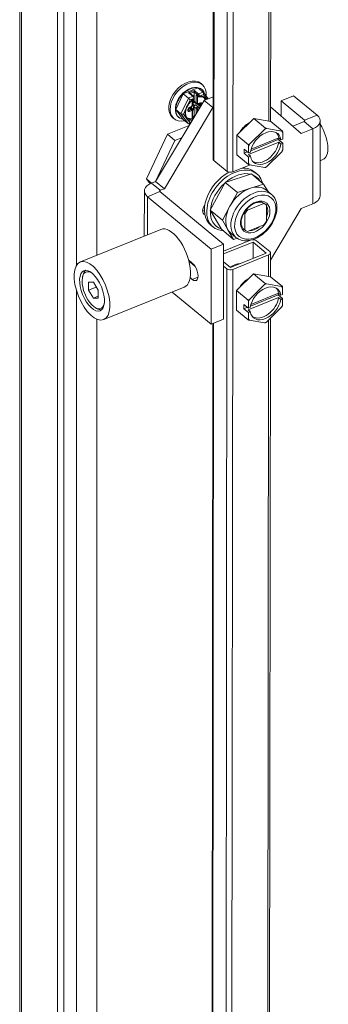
# Model space of a CAD drawing. Header units: inches. Extents: x 2 to 304, y 7 to 191.
# Tile 48 of 53: x 263.26 to 265.59, y 144.94 to 152.39. Entities that reach past the tile are written whole.
import ezdxf

# ---------------------------------------------------------------- set-up
doc = ezdxf.new("R2010")
doc.units = ezdxf.units.IN
doc.header["$LTSCALE"] = 18
doc.header["$MEASUREMENT"] = 0
doc.layers.add('Visible (ANSI)', color=7, linetype='Continuous', lineweight=5)
doc.layers.add('Visible Narrow (ANSI)', color=7, linetype='Continuous', lineweight=5)

msp = doc.modelspace()

# ---------------------------------------------------------------- linework, layer by layer
at = {"layer": 'Visible (ANSI)'}
for p, q in [((263.2598, 137.9626), (263.2598, 163.8879)), ((263.5934, 163.662), (263.5934, 137.7286)), ((263.545, 163.6424), (263.545, 137.709)), ((263.8442, 150.6093), (263.8442, 163.54)), ((265.1705, 161.5917), (265.1578, 151.6212)), ((264.7357, 161.3749), (264.7229, 151.3367)), ((264.6314, 151.9079), (264.6413, 151.8997)), ((264.4397, 151.711), (264.4958, 151.8306)), ((264.4958, 151.8306), (264.608, 151.876)), ((264.5356, 151.7978), (264.4958, 151.8306)), ((264.5751, 151.8115), (264.5457, 151.8358)), ((264.5785, 151.8073), (264.5785, 151.844)), ((264.6112, 151.8086), (264.5997, 151.8181)), ((264.6479, 151.8432), (264.608, 151.876)), ((264.6362, 151.8645), (264.6391, 151.8621)), ((264.686, 151.7931), (264.649, 151.842)), ((264.7235, 151.8082), (264.654, 151.7802)), ((265.3321, 151.8146), (265.2376, 151.7765)), ((265.3321, 151.8146), (265.5098, 151.6681)), ((264.2883, 151.1671), (264.654, 151.7802)), ((264.5435, 151.7262), (264.5578, 151.732)), ((264.5592, 151.7234), (264.5592, 151.7327)), ((264.5665, 151.7446), (264.5665, 151.7829)), ((264.5665, 151.7709), (264.5748, 151.7641)), ((264.5665, 151.7557), (264.5861, 151.7636)), ((264.5735, 151.7673), (264.5735, 151.7882)), ((264.5735, 151.7117), (264.5735, 151.7349)), ((264.5785, 151.7734), (264.5785, 151.7918)), ((264.5785, 151.6624), (264.5785, 151.7329)), ((264.5838, 151.7655), (264.5795, 151.7637)), ((264.5795, 151.7435), (264.5887, 151.7472)), ((264.5807, 151.797), (264.5807, 151.7994)), ((264.5808, 151.768), (264.5979, 151.7539)), ((264.6086, 151.7525), (264.6228, 151.7583)), ((264.7202, 151.7257), (264.654, 151.7802)), ((265.1579, 151.7322), (265.3894, 151.5296)), ((265.2375, 151.6625), (265.2376, 151.7765)), ((265.2376, 151.7765), (265.4153, 151.63)), ((264.3545, 151.1125), (264.7202, 151.7257)), ((264.4958, 151.6368), (264.4397, 151.711)), ((264.4795, 151.6782), (264.4397, 151.711)), ((264.536, 151.708), (264.536, 151.7161)), ((264.5458, 151.7261), (264.5629, 151.712)), ((264.5531, 151.7267), (264.5531, 151.72)), ((264.5665, 151.6434), (264.5665, 151.7041)), ((264.5665, 151.7028), (264.5674, 151.7031)), ((264.579, 151.6598), (264.5665, 151.6547)), ((264.5812, 151.6581), (264.5789, 151.6599)), ((264.7234, 151.727), (264.7202, 151.7257)), ((264.3768, 151.5239), (264.5406, 151.5901)), ((264.4184, 151.6495), (264.4283, 151.6413)), ((264.4619, 151.653), (264.4647, 151.6507)), ((264.5356, 151.604), (264.4958, 151.6368)), ((264.5417, 151.6032), (264.5506, 151.6068)), ((264.5705, 151.6401), (264.5665, 151.6434)), ((264.9015, 151.5169), (265.0306, 151.6432)), ((265.0306, 151.6432), (265.1596, 151.6209)), ((265.0306, 151.6432), (265.1194, 151.57)), ((265.1596, 151.6209), (265.2483, 151.5478)), ((265.4123, 151.62), (265.3259, 151.5852)), ((265.5322, 151.0584), (265.5329, 151.6257)), ((264.2185, 151.1865), (264.3768, 151.5239)), ((264.4337, 151.477), (264.3768, 151.5239)), ((264.9013, 151.3684), (264.9015, 151.5169)), ((264.9015, 151.5169), (264.9903, 151.4438)), ((264.999, 151.4495), (265.1138, 151.5617)), ((265.1281, 151.5675), (265.2427, 151.5477)), ((265.2499, 151.5382), (265.2498, 151.4882)), ((265.4784, 151.5655), (265.3894, 151.5296)), ((264.2883, 151.167), (264.4337, 151.477)), ((264.4337, 151.477), (264.4857, 151.498)), ((265.2195, 151.4638), (264.9895, 151.3711)), ((264.9918, 151.3842), (264.9918, 151.4342)), ((265.0076, 151.4), (265.2159, 151.484)), ((265.0105, 151.4117), (265.2195, 151.496)), ((265.2159, 151.4945), (265.2159, 151.484)), ((265.2159, 151.484), (265.2498, 151.4561)), ((265.2195, 151.496), (265.2358, 151.4826)), ((265.2357, 151.4504), (265.2195, 151.4638)), ((265.2498, 151.4561), (265.2357, 151.4504)), ((265.2358, 151.4826), (265.2498, 151.4882)), ((265.2498, 151.4561), (265.2497, 151.4061)), ((264.9013, 151.3684), (264.9901, 151.2952)), ((264.9579, 151.38), (264.9579, 151.4122)), ((264.9579, 151.4122), (264.9918, 151.3842)), ((264.9579, 151.38), (264.9841, 151.3906)), ((264.9917, 151.3521), (264.9579, 151.38)), ((264.9895, 151.3711), (265.0058, 151.3577)), ((265.0058, 151.3577), (264.9917, 151.3521)), ((264.9918, 151.3842), (265.0058, 151.3899)), ((265.2425, 151.3908), (265.1278, 151.2786)), ((264.7286, 151.3263), (264.8287, 151.2437)), ((265.0032, 151.2919), (264.8726, 151.2392)), ((264.9917, 151.3021), (264.9917, 151.3521)), ((265.1134, 151.2728), (264.9988, 151.2926)), ((265.5325, 151.3239), (265.5537, 151.3324)), ((265.0129, 151.2238), (264.8141, 151.1601)), ((265.0129, 151.2238), (265.1053, 151.1475)), ((265.0363, 151.2389), (265.0533, 151.2249)), ((264.2464, 151.1496), (264.2185, 151.1865)), ((264.2572, 151.1545), (264.2185, 151.1865)), ((264.2572, 151.1545), (264.2883, 151.1671)), ((264.3545, 151.1125), (264.2883, 151.1671)), ((264.8141, 151.1601), (264.7003, 150.9509)), ((264.8141, 151.1601), (264.9066, 151.0838)), ((265.1053, 151.1475), (265.006, 151.1157)), ((265.1388, 151.0901), (265.1053, 151.1475)), ((264.2028, 151.0943), (264.2023, 150.7537)), ((264.8025, 150.6925), (264.3203, 151.09)), ((264.3234, 151.1), (264.3545, 151.1125)), ((264.9066, 151.0838), (264.8497, 150.9792)), ((265.006, 151.1157), (264.9066, 151.0838)), ((265.1256, 151.101), (265.1637, 151.0696)), ((264.708, 150.6544), (264.2259, 151.052)), ((265.1059, 150.9999), (264.984, 150.9508)), ((265.0962, 151.0079), (265.1059, 150.9999)), ((265.1131, 150.9988), (265.1238, 150.99)), ((265.1261, 150.8663), (265.1262, 150.9878)), ((265.4777, 150.9981), (265.3887, 150.9623)), ((264.7003, 150.9509), (264.7852, 150.8053)), ((264.7003, 150.9509), (264.7928, 150.8746)), ((264.8497, 150.9792), (264.7928, 150.8746)), ((264.9561, 150.9286), (264.9637, 150.9223)), ((264.9637, 150.9223), (264.9635, 150.8008)), ((264.9765, 150.957), (264.984, 150.9508)), ((265.3887, 150.9623), (265.1564, 150.5728)), ((264.7049, 150.8371), (264.722, 150.823)), ((264.7928, 150.8746), (264.8352, 150.8018)), ((264.9838, 150.7887), (265.1057, 150.8378)), ((264.3284, 150.8045), (263.7188, 150.5588)), ((264.7852, 150.8053), (264.8777, 150.7291)), ((264.8352, 150.8018), (264.8777, 150.7291)), ((264.8574, 150.7756), (264.8954, 150.7442)), ((264.953, 150.8094), (264.9635, 150.8008)), ((264.9553, 150.8074), (264.966, 150.7986)), ((264.8025, 150.6925), (264.708, 150.6544)), ((264.8017, 150.1252), (264.8025, 150.6925)), ((265.0051, 150.7225), (264.8024, 150.6408)), ((264.8024, 150.6186), (265.0249, 150.7083)), ((264.8777, 150.7291), (264.9044, 150.7376)), ((265.0249, 150.7083), (265.0248, 150.5854)), ((265.0249, 150.7083), (265.125, 150.6258)), ((265.0507, 150.7187), (265.1508, 150.6362)), ((264.7073, 150.0871), (264.708, 150.6544)), ((265.125, 150.6258), (264.8536, 150.5164)), ((264.8716, 150.5015), (265.1431, 150.6109)), ((265.1565, 150.6257), (265.1563, 150.446)), ((264.5372, 150.5731), (264.5654, 150.5499)), ((264.5415, 150.5561), (264.5525, 150.5605)), ((264.5865, 150.5248), (264.5462, 150.558)), ((264.8536, 150.5164), (264.8023, 150.5587)), ((264.8023, 150.527), (264.8278, 150.506)), ((264.9, 150.3417), (265.0291, 150.468)), ((265.0291, 150.468), (265.158, 150.4457)), ((265.0291, 150.468), (265.1179, 150.3948)), ((263.7356, 150.4475), (263.7389, 150.4601)), ((263.7802, 150.4052), (263.7801, 150.3444)), ((263.8172, 150.4052), (263.7802, 150.4052)), ((263.8541, 150.3443), (263.8172, 150.4052)), ((264.5653, 150.4263), (264.549, 150.4396)), ((265.1266, 150.3923), (265.2412, 150.3725)), ((265.158, 150.4457), (265.2468, 150.3725)), ((263.7801, 150.3444), (263.8395, 150.3684)), ((263.7801, 150.3444), (263.817, 150.2836)), ((263.854, 150.2835), (263.8541, 150.3443)), ((264.5045, 150.3674), (263.895, 150.1217)), ((264.7073, 150.0871), (264.4124, 150.3302)), ((264.8998, 150.1932), (264.9, 150.3417)), ((264.9, 150.3417), (264.9888, 150.2686)), ((264.9975, 150.2743), (265.1123, 150.3865)), ((265.009, 150.2365), (265.218, 150.3208)), ((265.2144, 150.3193), (265.2144, 150.3088)), ((265.218, 150.3208), (265.2343, 150.3074)), ((265.2343, 150.3074), (265.2483, 150.313)), ((265.2484, 150.363), (265.2483, 150.313)), ((263.817, 150.2836), (263.854, 150.2985)), ((263.817, 150.2836), (263.854, 150.2835)), ((265.218, 150.2886), (264.988, 150.1959)), ((264.9903, 150.209), (264.9903, 150.259)), ((265.0061, 150.2248), (265.2144, 150.3088)), ((265.2144, 150.3088), (265.2483, 150.2809)), ((265.2342, 150.2752), (265.218, 150.2886)), ((265.2483, 150.2809), (265.2342, 150.2752)), ((265.2483, 150.2809), (265.2482, 150.2309)), ((263.8298, 150.2136), (263.841, 150.2067)), ((264.8998, 150.1932), (264.9886, 150.12)), ((264.9564, 150.2048), (264.9564, 150.237)), ((264.9564, 150.237), (264.9903, 150.209)), ((264.9564, 150.2048), (264.9826, 150.2154)), ((264.9902, 150.1769), (264.9564, 150.2048)), ((264.988, 150.1959), (265.0043, 150.1825)), ((265.0043, 150.1825), (264.9902, 150.1769)), ((264.9902, 150.1269), (264.9902, 150.1769)), ((264.9903, 150.209), (265.0043, 150.2147)), ((265.241, 150.2156), (265.1263, 150.1034)), ((263.8442, 138.5939), (263.8442, 150.1244)), ((264.8017, 150.1252), (264.7073, 150.0871)), ((264.7213, 150.0927), (264.709, 140.4182)), ((265.1119, 150.0976), (264.9973, 150.1174)), ((265.1559, 150.1324), (265.1435, 140.4403))]:
    msp.add_line(p, q, dxfattribs=at)
for centre, start, end in [((264.6159, 151.8143), 230.493, 278.71406), ((264.5733, 151.797), 303.23512, 0)]:
    msp.add_arc(centre, 0.00744, start, end, dxfattribs=at)
for centre, major_axis, ratio, start_param, end_param in [((264.5348, 151.7705), (0.1065, 0.1292), 0.668835, 5.504726, 10.12547), ((264.5491, 151.7588), (-0.0872, -0.1057), 0.668835, 3.141593, 6.283185), ((264.5519, 151.7564), (0.0872, 0.1057), 0.668835, 0.365689, 1.412886), ((264.5519, 151.7564), (-0.0872, -0.1057), 0.668835, 4.554479, 5.601677), ((264.5377, 151.8328), (0.0103, -0.0016), 0.577215, 0.770094, 1.659381), ((264.5804, 151.85), (-0.00131, -0.00852), 0.149233, 3.942295, 5.513092), ((264.6017, 151.826), (-0.00448, 0.0095), 0.625236, 1.535475, 2.216983), ((264.5519, 151.7564), (0.0872, 0.1057), 0.668835, 5.827454, 6.648874), ((264.642, 151.8307), (0.0038, 0.0136), 0.618646, 4.44285, 6.013647), ((264.5415, 151.79), (-0.00915, 0.00966), 0.117228, 3.954308, 5.525104), ((264.547, 151.7243), (0.00473, 0.00574), 0.668835, 5.601677, 6.195365), ((264.5795, 151.7698), (-0.00473, -0.00574), 0.668835, 5.601677, 7.172473), ((264.5795, 151.7374), (-0.00473, -0.00574), 0.668835, 4.03088, 5.601677), ((264.5887, 151.7776), (-0.00789, -0.00957), 0.668835, 5.601677, 6.283185), ((264.5887, 151.7371), (0.00789, 0.00957), 0.668835, 0.889288, 2.460084), ((264.5846, 151.7294), (0.0631, 0.0765), 0.668835, 5.886089, 6.183409), ((264.5519, 151.7564), (0.0872, 0.1057), 0.668835, 5.528069, 5.52808), ((264.5348, 151.7705), (0.1065, 0.1292), 0.668835, 5.381942, 5.381952), ((264.5519, 151.7564), (-0.0872, -0.1057), 0.668835, 5.601677, 6.648874), ((264.4912, 151.6829), (-0.0137, -0.0014), 0.540625, 0.488543, 2.059339), ((264.5379, 151.7165), (0.00789, 0.00957), 0.668835, 0, 0.145122), ((264.5531, 151.7209), (0.00473, 0.00574), 0.668835, 4.620136, 5.601677), ((264.5519, 151.7564), (0.0872, 0.1057), 0.668835, 4.160957, 4.281075), ((264.5348, 151.7705), (0.1065, 0.1292), 0.668835, 4.263627, 4.346731), ((264.5674, 151.7092), (-0.00473, -0.00574), 0.668835, 0.889288, 2.460084), ((264.5804, 151.6684), (0.00131, 0.00852), 0.149233, 2.371499, 3.053008), ((265.4052, 151.6259), (0.1277, -0.0002), 0.576753, 5.323991, 6.894787), ((264.5846, 151.7294), (-0.0631, -0.0765), 0.668835, 0.014279, 0.0143), ((264.5846, 151.7294), (-0.0631, -0.0765), 0.668835, 0.099824, 0.623676), ((264.5415, 151.6165), (-0.0038, -0.0136), 0.618646, 6.013647, 7.584443), ((264.559, 151.6399), (-0.00744, -0.00351), 0.074936, 3.176914, 3.819509), ((265.0086, 151.5127), (0.0802, 0.0972), 0.668835, 1.003879, 1.819347), ((265.4052, 151.6259), (0.0124, 0), 0.576753, 5.323991, 6.894787), ((265.4842, 151.505), (0.0695, -0.1725), 0.469058, 0, 1.957714), ((265.1208, 151.4202), (0.0902, 0.1094), 0.668835, 5.739743, 8.602656), ((265.1208, 151.4202), (-0.1126, -0.1366), 0.668835, 3.980161, 4.079052), ((265.1045, 151.4336), (0.0902, 0.1094), 0.668835, 5.739743, 6.171805), ((265.1208, 151.4202), (0.1126, 0.1366), 0.668835, 6.074556, 6.173448), ((265.1208, 151.4202), (-0.1126, -0.1366), 0.668835, 5.027359, 5.12625), ((265.1208, 151.4202), (-0.0902, -0.1094), 0.668835, 5.739743, 8.602656), ((265.1045, 151.4336), (-0.0902, -0.1094), 0.668835, 0.11138, 2.319471), ((265.1208, 151.4202), (0.1126, 0.1366), 0.668835, 5.027359, 5.12625), ((264.7544, 151.3367), (-0.0315, 0), 0.576753, 0, 0.611602), ((265.1208, 151.4202), (-0.1126, -0.1366), 0.668835, 6.074556, 6.173448), ((264.8706, 151.038), (-0.1657, -0.2009), 0.668835, 4.163411, 6.283185), ((264.8877, 151.0239), (0.1657, 0.2009), 0.668835, 5.82732, 9.880643), ((264.899, 151.0145), (0.1531, 0.1856), 0.668835, 0.302733, 1.308117), ((264.8545, 151.2541), (0.0315, 0), 0.576753, 3.753195, 5.323991), ((264.8706, 151.038), (0.1657, 0.2009), 0.668835, 0, 0.54762), ((264.899, 151.0145), (0.1531, 0.1856), 0.668835, 6.0457, 6.520671), ((265.1208, 151.4202), (0.1126, 0.1366), 0.668835, 3.980161, 4.079052), ((264.3305, 151.0941), (-0.1277, 0.0002), 0.576753, 5.323991, 6.894787), ((264.899, 151.0145), (-0.1531, -0.1856), 0.668835, 4.491523, 5.496907), ((264.3305, 151.0941), (-0.0124, 0), 0.576753, 5.323991, 6.894787), ((264.9915, 150.9383), (-0.1341, -0.1627), 0.668835, 3.947018, 4.994215), ((264.9915, 150.9383), (0.1341, 0.1627), 0.668835, 0, 0.805425), ((265.4044, 151.0585), (0.1277, -0.0002), 0.576753, 5.323991, 6.283185), ((264.6887, 150.9637), (-0.0355, -0.0431), 0.668835, 4.707473, 6.504506), ((265.0449, 150.8943), (0.0789, 0.0957), 0.668835, 6.243904, 6.527698), ((264.6546, 150.9919), (-0.0355, -0.0431), 0.668835, 0.634532, 0.948306), ((264.899, 151.0145), (-0.1531, -0.1856), 0.668835, 5.53872, 6.544105), ((264.9915, 150.9383), (-0.1341, -0.1627), 0.668835, 4.994215, 6.041413), ((265.0449, 150.8943), (-0.0789, -0.0957), 0.668835, 4.673108, 4.956902), ((265.0449, 150.8943), (0.0789, 0.0957), 0.668835, 4.673108, 4.956902), ((264.4164, 150.5859), (0.0881, -0.2186), 0.469058, 0, 3.141593), ((264.9915, 150.9383), (-0.1341, -0.1627), 0.668835, 6.041413, 6.283185), ((265.0449, 150.8943), (-0.0789, -0.0957), 0.668835, 6.243904, 6.527698), ((265.0249, 150.7083), (0.0315, 0), 0.576753, 0.611602, 1.74867), ((265.125, 150.6258), (0.0315, 0), 0.576753, 5.323991, 6.894787), ((264.4957, 150.6178), (0.0278, -0.069), 0.469058, 0.669049, 0.686368), ((264.5654, 150.4881), (0.0283, -0.0702), 0.469058, 5.571579, 8.713172), ((264.8889, 150.4349), (-0.0802, -0.0972), 0.668835, 3.655075, 4.386054), ((263.8171, 150.3444), (-0.0556, 0.138), 0.469058, 5.6512, 10.056763), ((263.8272, 150.3485), (-0.0603, 0.1495), 0.469058, 0.091443, 0.559908), ((264.8536, 150.5164), (-0.0315, 0), 0.576753, 0.611602, 2.182398), ((265.0071, 150.3375), (0.0802, 0.0972), 0.668835, 1.003879, 1.819347), ((265.1193, 150.245), (-0.1126, -0.1366), 0.668835, 3.980161, 4.079052), ((265.1193, 150.245), (0.0902, 0.1094), 0.668835, 5.739743, 8.602656), ((265.103, 150.2584), (0.0902, 0.1094), 0.668835, 5.739743, 6.171805), ((265.1193, 150.245), (0.1126, 0.1366), 0.668835, 6.074556, 6.173448), ((265.1193, 150.245), (-0.1126, -0.1366), 0.668835, 5.027359, 5.12625), ((265.1193, 150.245), (-0.0902, -0.1094), 0.668835, 5.739743, 8.602656), ((265.103, 150.2584), (-0.0902, -0.1094), 0.668835, 0.11138, 2.319471), ((263.8272, 150.3485), (0.0603, -0.1495), 0.469058, 5.723277, 6.191742), ((265.1193, 150.245), (0.1126, 0.1366), 0.668835, 5.027359, 5.12625), ((265.1193, 150.245), (-0.1126, -0.1366), 0.668835, 6.074556, 6.173448), ((265.1193, 150.245), (0.1126, 0.1366), 0.668835, 3.980161, 4.079052)]:
    msp.add_ellipse(centre, major_axis=major_axis, ratio=ratio, start_param=start_param, end_param=end_param, dxfattribs=at)
for major_axis in [(0.0881, -0.2186), (0.0612, -0.1518)]:
    msp.add_ellipse((263.8069, 150.3403), major_axis=major_axis, ratio=0.469058, dxfattribs=at)
for points in [[(264.6314, 151.9079), (264.6248, 151.9133), (264.6173, 151.9177), (264.6091, 151.9209)], [(264.5294, 151.7384), (264.5268, 151.7335), (264.5244, 151.7286), (264.5224, 151.7236)], [(264.4014, 151.6689), (264.406, 151.6615), (264.4118, 151.655), (264.4184, 151.6495)], [(264.522, 151.656), (264.5238, 151.6529), (264.5258, 151.6501), (264.5282, 151.6477)], [(264.5647, 151.643), (264.5642, 151.6428), (264.5638, 151.6427), (264.5633, 151.6426)]]:
    msp.add_open_spline(points, degree=3, dxfattribs=at)
for points, knots in [([(264.5751, 151.8115), (264.576, 151.8108), (264.5766, 151.8101), (264.5777, 151.8087), (264.5782, 151.8079), (264.5791, 151.8064), (264.5794, 151.8056), (264.58, 151.8039), (264.5803, 151.803), (264.5806, 151.8013), (264.5807, 151.8003), (264.5807, 151.7994)], [4.712389, 4.712389, 4.712389, 4.712389, 5.026548, 5.026548, 5.340708, 5.340708, 5.654867, 5.654867, 5.969026, 5.969026, 6.283185, 6.283185, 6.283185, 6.283185]), ([(264.6577, 151.7978), (264.6557, 151.7994), (264.6536, 151.8009), (264.649, 151.8034), (264.6465, 151.8044), (264.6413, 151.8061), (264.6386, 151.8068), (264.6328, 151.8076), (264.6298, 151.8078), (264.6236, 151.8077), (264.6204, 151.8074), (264.6171, 151.8069)], [0.6815086, 0.6815086, 0.6815086, 0.6815086, 0.8100301, 0.8100301, 0.9385516, 0.9385516, 1.0670731, 1.0670731, 1.1955946, 1.1955946, 1.3241161, 1.3241161, 1.3241161, 1.3241161]), ([(264.5773, 151.7908), (264.5735, 151.7883), (264.5697, 151.7856), (264.5624, 151.7796), (264.5588, 151.7764), (264.552, 151.7696), (264.5487, 151.766), (264.5425, 151.7585), (264.5396, 151.7546), (264.5342, 151.7467), (264.5317, 151.7426), (264.5294, 151.7384)], [1.8174766, 1.8174766, 1.8174766, 1.8174766, 1.9607534, 1.9607534, 2.1040302, 2.1040302, 2.2473071, 2.2473071, 2.3905839, 2.3905839, 2.5338607, 2.5338607, 2.5338607, 2.5338607]), ([(264.5578, 151.732), (264.5588, 151.7324), (264.5597, 151.733), (264.5615, 151.7342), (264.5622, 151.7349), (264.5636, 151.7365), (264.5642, 151.7373), (264.5653, 151.7392), (264.5657, 151.7401), (264.5663, 151.7422), (264.5665, 151.7434), (264.5665, 151.7446)], [4.712389, 4.712389, 4.712389, 4.712389, 5.026548, 5.026548, 5.340708, 5.340708, 5.654867, 5.654867, 5.969026, 5.969026, 6.283185, 6.283185, 6.283185, 6.283185]), ([(264.6086, 151.7525), (264.608, 151.7523), (264.6073, 151.7521), (264.606, 151.7518), (264.6053, 151.7517), (264.6039, 151.7516), (264.6031, 151.7517), (264.6016, 151.752), (264.6008, 151.7522), (264.5993, 151.7529), (264.5985, 151.7534), (264.5979, 151.7539)], [1.5707963, 1.5707963, 1.5707963, 1.5707963, 1.7486539, 1.7486539, 1.9265114, 1.9265114, 2.104369, 2.104369, 2.2822265, 2.2822265, 2.460084, 2.460084, 2.460084, 2.460084]), ([(264.6228, 151.7583), (264.6231, 151.7584), (264.6235, 151.7585), (264.6241, 151.7587), (264.6243, 151.7587), (264.6247, 151.7587), (264.6248, 151.7587), (264.6249, 151.7587), (264.6249, 151.7587), (264.6249, 151.7587)], [4.712389, 4.712389, 4.712389, 4.712389, 4.8902465, 4.8902465, 5.0681041, 5.0681041, 5.2459616, 5.2459616, 5.3493317, 5.3493317, 5.3493317, 5.3493317]), ([(264.5224, 151.7235), (264.5204, 151.7183), (264.5187, 151.7132), (264.5162, 151.7029), (264.5154, 151.6979), (264.5146, 151.6882), (264.5146, 151.6835), (264.5154, 151.6746), (264.5162, 151.6705), (264.5185, 151.6627), (264.5201, 151.6592), (264.522, 151.656)], [2.7026199, 2.7026199, 2.7026199, 2.7026199, 2.8779135, 2.8779135, 3.0536996, 3.0536996, 3.2294858, 3.2294858, 3.405272, 3.405272, 3.5810582, 3.5810582, 3.5810582, 3.5810582]), ([(264.536, 151.7161), (264.536, 151.7164), (264.536, 151.7169), (264.5363, 151.7179), (264.5364, 151.7185), (264.5369, 151.7197), (264.5373, 151.7204), (264.5381, 151.7217), (264.5386, 151.7223), (264.5396, 151.7235), (264.5402, 151.7241), (264.5414, 151.7251), (264.542, 151.7255), (264.5429, 151.726), (264.5432, 151.7261), (264.5435, 151.7262)], [3.141593, 3.141593, 3.141593, 3.141593, 3.368452, 3.368452, 3.595882, 3.595882, 3.832112, 3.832112, 4.075761, 4.075761, 4.321449, 4.321449, 4.562743, 4.562743, 4.712389, 4.712389, 4.712389, 4.712389]), ([(264.5361, 151.707), (264.5361, 151.707), (264.5361, 151.707), (264.5361, 151.707), (264.5361, 151.707), (264.5361, 151.7072), (264.5361, 151.7073), (264.536, 151.7076), (264.536, 151.7078), (264.536, 151.708)], [2.712429, 2.712429, 2.712429, 2.712429, 2.7326875, 2.7326875, 2.8689892, 2.8689892, 3.0052909, 3.0052909, 3.1415927, 3.1415927, 3.1415927, 3.1415927]), ([(264.5629, 151.712), (264.5634, 151.7116), (264.5638, 151.7111), (264.5646, 151.7101), (264.565, 151.7096), (264.5656, 151.7085), (264.5658, 151.7079), (264.5662, 151.7068), (264.5663, 151.7062), (264.5664, 151.7051), (264.5665, 151.7046), (264.5665, 151.7041)], [5.6016767, 5.6016767, 5.6016767, 5.6016767, 5.7379784, 5.7379784, 5.8742801, 5.8742801, 6.0105819, 6.0105819, 6.1468836, 6.1468836, 6.2831853, 6.2831853, 6.2831853, 6.2831853]), ([(264.5283, 151.6476), (264.5285, 151.6474), (264.5286, 151.6472), (264.529, 151.6469), (264.5293, 151.6466), (264.5297, 151.6462), (264.5299, 151.646), (264.5303, 151.6456), (264.5306, 151.6454), (264.531, 151.6451), (264.5312, 151.6449), (264.5315, 151.6447)], [3.75085314, 3.75085314, 3.75085314, 3.75085314, 3.76408011, 3.76408011, 3.7788354, 3.7788354, 3.79359069, 3.79359069, 3.80834598, 3.80834598, 3.82310127, 3.82310127, 3.82310127, 3.82310127]), ([(264.8954, 150.7442), (264.9071, 150.7346), (264.9209, 150.7276), (264.9513, 150.719), (264.9681, 150.7178), (265.0037, 150.7212), (265.0225, 150.7262), (265.06, 150.7422), (265.0787, 150.7533), (265.1136, 150.7803), (265.1299, 150.7962), (265.1585, 150.8311), (265.1709, 150.8502), (265.1904, 150.8897), (265.1976, 150.9102), (265.2059, 150.9506), (265.2071, 150.9706), (265.2027, 151.0076), (265.1974, 151.0247), (265.1822, 151.0511), (265.1737, 151.0613), (265.1637, 151.0696)], [2.336168, 2.336168, 2.336168, 2.336168, 2.623563, 2.623563, 2.924473, 2.924473, 3.247348, 3.247348, 3.57932, 3.57932, 3.911854, 3.911854, 4.243974, 4.243974, 4.576525, 4.576525, 4.908402, 4.908402, 5.230238, 5.230238, 5.47776, 5.47776, 5.47776, 5.47776]), ([(265.1131, 150.9988), (265.1062, 151.0044), (265.0978, 151.0083), (265.0789, 151.0115), (265.0688, 151.0112), (265.0479, 151.0068), (265.0373, 151.0029), (265.0162, 150.9919), (265.0058, 150.9848), (264.9862, 150.968), (264.9771, 150.9584), (264.9611, 150.9375), (264.9542, 150.9262), (264.9434, 150.9034), (264.9395, 150.8918), (264.935, 150.8696), (264.9343, 150.859), (264.9361, 150.8396), (264.9386, 150.8309), (264.9457, 150.8171), (264.9501, 150.8117), (264.9553, 150.8074)], [5.47776, 5.47776, 5.47776, 5.47776, 5.845115, 5.845115, 6.175703, 6.175703, 6.485869, 6.485869, 6.793464, 6.793464, 7.101884, 7.101884, 7.410664, 7.410664, 7.71876, 7.71876, 8.026471, 8.026471, 8.340144, 8.340144, 8.619353, 8.619353, 8.619353, 8.619353])]:
    msp.add_open_spline(points, degree=3, knots=knots, dxfattribs=at)
for points in [[(265.1138, 151.5617), (265.1166, 151.5658), (265.1194, 151.57)], [(265.1194, 151.57), (265.1238, 151.5687), (265.1281, 151.5675)], [(265.2427, 151.5477), (265.2455, 151.5477), (265.2483, 151.5478)], [(265.2483, 151.5478), (265.2491, 151.5429), (265.2499, 151.5382)], [(264.9903, 151.4438), (264.9947, 151.4466), (264.999, 151.4495)], [(264.9918, 151.4342), (264.9911, 151.4389), (264.9903, 151.4438)], [(265.2481, 151.3992), (265.2453, 151.3949), (265.2425, 151.3908)], [(265.2497, 151.4061), (265.249, 151.4027), (265.2481, 151.3992)], [(264.9901, 151.2952), (264.9909, 151.2987), (264.9917, 151.3021)], [(264.9988, 151.2926), (264.9945, 151.2939), (264.9901, 151.2952)], [(265.119, 151.2729), (265.1162, 151.2728), (265.1134, 151.2728)], [(265.1278, 151.2786), (265.1235, 151.2758), (265.119, 151.2729)], [(265.1123, 150.3865), (265.1151, 150.3906), (265.1179, 150.3948)], [(265.1179, 150.3948), (265.1223, 150.3935), (265.1266, 150.3923)], [(265.2412, 150.3725), (265.244, 150.3725), (265.2468, 150.3725)], [(265.2468, 150.3725), (265.2476, 150.3677), (265.2484, 150.363)], [(264.9888, 150.2686), (264.9932, 150.2714), (264.9975, 150.2743)], [(264.9903, 150.259), (264.9896, 150.2637), (264.9888, 150.2686)], [(265.2466, 150.224), (265.2438, 150.2197), (265.241, 150.2156)], [(265.2482, 150.2309), (265.2475, 150.2275), (265.2466, 150.224)], [(264.9886, 150.12), (264.9894, 150.1235), (264.9902, 150.1269)], [(264.9973, 150.1174), (264.993, 150.1187), (264.9886, 150.12)], [(265.1175, 150.0977), (265.1147, 150.0976), (265.1119, 150.0976)], [(265.1263, 150.1034), (265.122, 150.1006), (265.1175, 150.0977)]]:
    msp.add_rational_spline(points, [1, 1.00039648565, 1], degree=2, dxfattribs=at)
at = {"layer": 'Visible Narrow (ANSI)'}
for p, q in [((263.274, 163.8659), (263.274, 137.9325)), ((263.6885, 150.5305), (263.6885, 163.3882)), ((265.1571, 161.5863), (265.1444, 151.6235)), ((264.7286, 151.3263), (264.7414, 161.3402)), ((264.8726, 151.2392), (264.8855, 161.3481)), ((264.8416, 161.3305), (264.8287, 151.2437)), ((264.5704, 151.8118), (264.5356, 151.7978)), ((264.5377, 151.8388), (264.5804, 151.8561)), ((264.5704, 151.8118), (264.5377, 151.8388)), ((264.5498, 151.8324), (264.5785, 151.844)), ((264.5785, 151.844), (264.607, 151.8206)), ((264.5804, 151.8561), (264.6131, 151.8291)), ((264.6098, 151.8118), (264.5956, 151.8236)), ((264.5956, 151.7594), (264.5956, 151.8236)), ((264.606, 151.8129), (264.606, 151.7583)), ((264.6098, 151.8142), (264.6098, 151.8118)), ((264.6479, 151.8432), (264.6131, 151.8291)), ((264.6491, 151.8248), (264.6202, 151.8131)), ((264.6202, 151.8131), (264.6202, 151.8108)), ((264.6706, 151.7964), (264.6491, 151.8248)), ((264.5356, 151.7978), (264.4795, 151.6782)), ((264.5486, 151.7842), (264.5271, 151.7384)), ((264.545, 151.7296), (264.5592, 151.7354)), ((264.5775, 151.7959), (264.5486, 151.7842)), ((264.5633, 151.7411), (264.5633, 151.7803)), ((264.566, 151.7411), (264.5735, 151.7349)), ((264.5665, 151.7731), (264.5735, 151.7673)), ((264.5665, 151.7543), (264.5795, 151.7435)), ((264.5775, 151.7935), (264.5775, 151.7959)), ((264.5785, 151.7734), (264.5956, 151.7594)), ((264.5956, 151.7189), (264.5785, 151.7329)), ((264.6058, 151.7331), (264.5887, 151.7472)), ((264.62, 151.7388), (264.6044, 151.7517)), ((264.62, 151.7388), (264.6058, 151.7331)), ((264.61, 151.7559), (264.6243, 151.7617)), ((264.6234, 151.7289), (264.61, 151.7235)), ((264.6261, 151.7474), (264.6161, 151.7556)), ((264.6261, 151.7555), (264.6227, 151.7583)), ((264.6261, 151.7555), (264.6261, 151.7474)), ((264.6364, 151.7544), (264.6364, 151.7508)), ((264.4795, 151.6782), (264.5356, 151.604)), ((264.5198, 151.7228), (264.4983, 151.6771)), ((264.4983, 151.6771), (264.5198, 151.6487)), ((264.5328, 151.7044), (264.5328, 151.7125)), ((264.5407, 151.7068), (264.536, 151.7107)), ((264.5406, 151.7244), (264.555, 151.7126)), ((264.555, 151.7126), (264.5407, 151.7068)), ((264.5592, 151.703), (264.545, 151.6972)), ((264.5735, 151.7117), (264.5592, 151.7234)), ((264.5633, 151.6426), (264.5633, 151.7006)), ((264.5674, 151.7031), (264.5665, 151.7038)), ((264.5785, 151.6624), (264.5665, 151.6575)), ((264.582, 151.6595), (264.5785, 151.6624)), ((264.5956, 151.6823), (264.5956, 151.7189)), ((264.606, 151.7178), (264.606, 151.6997)), ((265.4153, 151.63), (265.5098, 151.6681)), ((264.5271, 151.639), (264.5486, 151.6106)), ((264.5486, 151.6106), (264.5542, 151.6129)), ((264.5697, 151.6388), (264.5647, 151.643)), ((265.4123, 151.62), (265.4784, 151.5655)), ((265.4153, 151.6218), (265.4153, 151.63)), ((265.4777, 150.9981), (265.4784, 151.5655)), ((264.2572, 151.1545), (264.3234, 151.1)), ((264.2259, 151.052), (264.3203, 151.09)), ((264.3234, 151.0875), (264.3234, 151.1)), ((264.2255, 150.763), (264.2259, 151.052)), ((265.1431, 150.6109), (265.1429, 150.4483)), ((264.8278, 150.506), (264.8148, 140.331)), ((264.8586, 140.3251), (264.8716, 150.5015)), ((264.6083, 150.4436), (264.5653, 150.4263)), ((263.6885, 138.4401), (263.6885, 150.3448)), ((264.7147, 140.4135), (264.727, 150.095)), ((265.1425, 150.1192), (265.1301, 140.4349))]:
    msp.add_line(p, q, dxfattribs=at)
for centre, major_axis, ratio, start_param, end_param in [((264.5249, 151.7787), (-0.1065, -0.1292), 0.668835, 3.141593, 6.283185), ((264.5704, 151.8058), (0.00473, 0.00574), 0.668835, 0, 0.889288), ((264.5704, 151.8017), (-0.0046, 0.0115), 0.468323, 4.000271, 5.571067), ((264.6131, 151.823), (-0.00473, -0.00574), 0.668835, 4.03088, 5.601677), ((264.607, 151.8165), (0.00186, -0.0046), 0.468323, 0.858678, 2.429475), ((264.6159, 151.8166), (-0.00744, 0), 0.57735, 0.610865, 2.181662), ((264.6159, 151.8143), (-0.00744, 0), 0.57735, 0.610865, 2.181662), ((264.6159, 151.8143), (-0.00473, -0.00574), 0.668835, 5.601677, 6.283185), ((264.6131, 151.819), (0.0046, -0.0115), 0.468323, 0.858678, 2.429475), ((264.6159, 151.8143), (0.00113, -0.00736), 0.595127, 0, 0.983182), ((264.5989, 151.7177), (0.0679, 0.0823), 0.668835, 6.209409, 6.925793), ((264.5989, 151.7177), (-0.0679, -0.0823), 0.668835, 4.277561, 4.993948), ((264.5229, 151.742), (0.00654, -0.00356), 0.206558, 5.530511, 6.28323), ((264.545, 151.7175), (0.0095, 0.0115), 0.668835, 0.889288, 2.460084), ((264.5407, 151.7331), (0.00279, -0.0069), 0.468323, 0, 0.858671), ((264.555, 151.7389), (0.00279, -0.0069), 0.468323, 0, 0.858679), ((264.5592, 151.7394), (0.00316, 0.00383), 0.668835, 4.03088, 5.601677), ((264.559, 151.7446), (0.00744, 0), 0.57735, 5.323254, 6.283185), ((264.5733, 151.797), (0.00408, -0.00622), 0.313165, 0, 0.78138), ((264.5733, 151.7994), (0.00744, 0), 0.57735, 5.323254, 6.283185), ((264.5733, 151.797), (0.00744, 0), 0.57735, 5.323254, 6.283185), ((264.6017, 151.7618), (-0.00744, 0), 0.57735, 0.610865, 2.181662), ((264.6058, 151.7635), (-0.00789, -0.00957), 0.668835, 5.601677, 6.283185), ((264.6058, 151.723), (-0.00789, -0.00957), 0.668835, 4.03088, 5.601677), ((264.6058, 151.727), (-0.00279, 0.0069), 0.468323, 4.00027, 5.571067), ((264.61, 151.76), (-0.00316, -0.00383), 0.668835, 5.601677, 7.172473), ((264.6058, 151.7594), (0.00279, -0.0069), 0.468323, 0, 0.858679), ((264.62, 151.7449), (-0.00473, -0.00574), 0.668835, 0.889288, 2.460084), ((264.62, 151.7328), (-0.00279, 0.0069), 0.468323, 4.155042, 5.571067), ((264.62, 151.7652), (0.00279, -0.0069), 0.468323, 0, 0.858671), ((264.6243, 151.7495), (0.0095, 0.0115), 0.668835, 5.601677, 7.172473), ((264.62, 151.753), (0.00473, 0.00574), 0.668835, 5.601677, 6.25624), ((264.6322, 151.758), (-0.00744, 0), 0.57735, 0.610865, 2.181654), ((264.6322, 151.7499), (-0.00744, 0), 0.57735, 0.610865, 1.732636), ((264.5946, 151.7212), (0.0631, 0.0765), 0.668835, 6.209409, 6.283185), ((264.6663, 151.7999), (-0.00534, -0.00519), 0.741389, 0.081746, 1.652542), ((264.5946, 151.7212), (0.0631, 0.0765), 0.668835, 6.047806, 6.209409), ((264.5989, 151.7177), (-0.0678, -0.0823), 0.668835, 5.162208, 6.041142), ((264.5155, 151.7263), (0.00692, -0.00274), 0.323239, 5.498254, 6.283106), ((264.5155, 151.6522), (0.00643, 0.00375), 0.721743, 4.972753, 6.283263), ((264.5286, 151.7161), (0.00744, 0), 0.57735, 5.323261, 6.283185), ((264.5286, 151.708), (0.00744, 0), 0.57735, 5.323261, 6.283185), ((264.545, 151.7094), (-0.0095, -0.0115), 0.668835, 5.601677, 7.172473), ((264.5407, 151.7129), (-0.00473, -0.00574), 0.668835, 0.026945, 0.889288), ((264.5407, 151.7007), (-0.00279, 0.0069), 0.468323, 4.000278, 5.571067), ((264.555, 151.7024), (0.00789, 0.00957), 0.668835, 0, 0.889288), ((264.555, 151.7065), (-0.00279, 0.0069), 0.468323, 4.00027, 5.571067), ((264.5592, 151.6989), (0.00316, 0.00383), 0.668835, 5.601677, 7.172473), ((264.559, 151.7041), (0.00744, 0), 0.57735, 5.323254, 6.283185), ((264.6017, 151.7213), (-0.00744, 0), 0.57735, 0.610865, 2.181662), ((264.61, 151.7195), (-0.00316, -0.00383), 0.668835, 4.03088, 5.601677), ((264.5229, 151.6425), (0.00534, 0.00519), 0.741389, 4.794135, 6.282973), ((264.5989, 151.7177), (-0.0679, -0.0823), 0.668835, 6.209424, 6.721805), ((264.5946, 151.7212), (-0.0631, -0.0765), 0.668835, 0, 0.539336), ((265.0296, 150.9069), (0.1341, 0.1627), 0.668835, 0, 3.141593), ((265.0342, 150.9031), (0.0789, 0.0957), 0.668835, 5.161513, 6.039293), ((265.0342, 150.9031), (-0.0789, -0.0957), 0.668835, 0.509956, 1.266072)]:
    msp.add_ellipse(centre, major_axis=major_axis, ratio=ratio, start_param=start_param, end_param=end_param, dxfattribs=at)
for major_axis in [(0.1211, 0.1469), (0.0868, 0.1053)]:
    msp.add_ellipse((265.0413, 150.8972), major_axis=major_axis, ratio=0.668835, dxfattribs=at)
for points, knots in [([(264.5271, 151.7384), (264.526, 151.7367), (264.525, 151.7351), (264.5241, 151.7333), (264.5231, 151.7316), (264.5223, 151.7298), (264.5216, 151.7281), (264.5209, 151.7263), (264.5203, 151.7246), (264.5198, 151.7228)], [0, 0, 0, 0, 0.333333, 0.333333, 0.333333, 0.666667, 0.666667, 0.666667, 1, 1, 1, 1]), ([(264.6767, 151.7894), (264.6765, 151.7898), (264.6763, 151.7902), (264.676, 151.7906), (264.6753, 151.7917), (264.6745, 151.7928), (264.6736, 151.7938), (264.6727, 151.7948), (264.6717, 151.7957), (264.6706, 151.7964)], [0.2253543, 0.2253543, 0.2253543, 0.2253543, 0.3333333, 0.3333333, 0.3333333, 0.6666667, 0.6666667, 0.6666667, 1, 1, 1, 1]), ([(264.5198, 151.6487), (264.5203, 151.6473), (264.5209, 151.6461), (264.5216, 151.6449), (264.5224, 151.6437), (264.5232, 151.6426), (264.5241, 151.6416), (264.525, 151.6407), (264.526, 151.6398), (264.5271, 151.639)], [0.0000004, 0.0000004, 0.0000004, 0.0000004, 0.3333333, 0.3333333, 0.3333333, 0.6666667, 0.6666667, 0.6666667, 1, 1, 1, 1])]:
    msp.add_open_spline(points, degree=3, knots=knots, dxfattribs=at)

doc.saveas('drawing.dxf')
